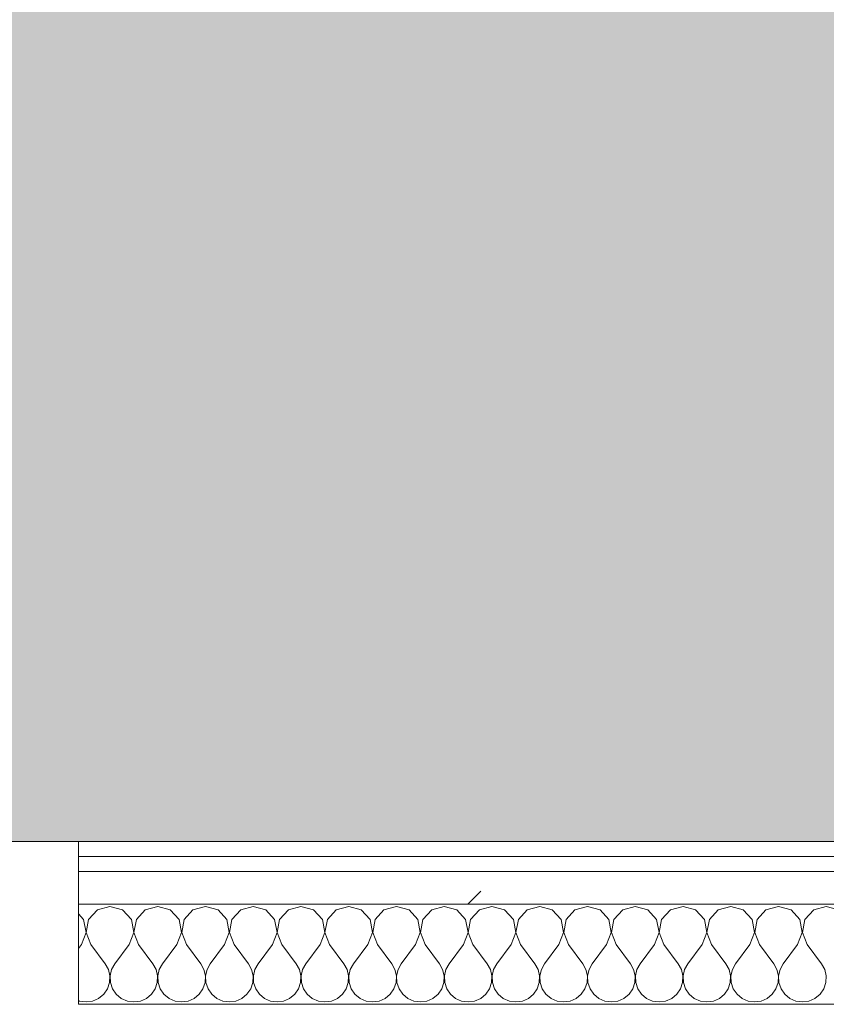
# Model space of a CAD drawing. Header units: millimetres. Extents: x -40968 to 13979, y -19284 to 4746.
# Tile 78 of 106: x -16960 to -16638, y -1194 to -801. Entities that reach past the tile are written whole.
import ezdxf

# ---------------------------------------------------------------- set-up
doc = ezdxf.new("R2010")
doc.units = ezdxf.units.MM
doc.header["$MEASUREMENT"] = 0
doc.linetypes.add('Wipeout_Contour', pattern=[1000, 0, -1000])
doc.layers.add('07_CR_Cel Ras pladur', color=7, linetype='Continuous')
doc.layers.add('Nuevo_08_E_Envans secs', color=7, linetype='Continuous')
for name, color, linetype, lineweight, true_color in [('07_CR_Cel Ras pladur_Pluma_Nº__102', 7, 'Continuous', 5, 0xcccccc), ('Nuevo_08_E_Envans secs_Pluma_Nº__102', 7, 'Continuous', 5, 0xcccccc), ('Nuevo_08_E_Envans secs_Pluma_Nº__171', 171, 'Continuous', 13, 0xaaaaff), ('Nuevo_08_E_Envans secs_Pluma_Nº__177', 7, 'Continuous', 15, 0xf7e046)]:
    doc.layers.add(name, color=color, linetype=linetype, lineweight=lineweight, true_color=true_color)
doc.layers.add('Nuevo_08_E_Envans secs_Pluma_Nº__1', color=7, linetype='Continuous', lineweight=5)
pattern_1 = [(45, (0, 0), (-183.8478, 183.8478), [195, -65]), (45, (7e-14, 183.85), (-183.8478, 183.8478), [195, -65])]

# ---------------------------------------------------------------- blocks, each defined once
blk = doc.blocks.new('Forjado_10_2', base_point=(-22963.42, -1128.98))
at = {"layer": '07_CR_Cel Ras pladur_Pluma_Nº__102', "linetype": 'Continuous', "lineweight": 0, "true_color": 0x333333}
h = blk.add_hatch(color=250, dxfattribs=at)
h.paths.add_polyline_path([(-22963.42, -1128.98), (-12886.81, -1128.98), (-12886.81, -996.81), (-12428.84, -996.81), (-12428.84, 1963.55), (-22963.42, 1963.55)])
h.paths.add_polyline_path([(-22498.42, 1617.29), (-12898.42, 1617.29), (-12898.42, -782.71), (-22498.42, -782.71)], flags=0)
at = {"layer": '07_CR_Cel Ras pladur_Pluma_Nº__102', "color": 254, "linetype": 'Continuous', "lineweight": 5, "true_color": 0xcccccc, "flags": 128}
blk.add_lwpolyline([(-22963.42, -1128.98), (-12886.81, -1128.98), (-12886.81, -996.81), (-12428.84, -996.81), (-12428.84, 1963.55), (-22963.42, 1963.55)], close=True, dxfattribs=at)
blk = doc.blocks.new('*X505')
at = {"layer": 'Nuevo_08_E_Envans secs_Pluma_Nº__102', "color": 254, "linetype": 'Continuous', "lineweight": 5, "true_color": 0xcccccc}
for p, q in [((-16934.34, -1160.19), (-16936.43, -1157.9)), ((-16928.82, -1156.35), (-16932.33, -1160.19)), ((-16923.81, -1154.93), (-16928.82, -1156.35)), ((-16918.8, -1156.35), (-16923.81, -1154.93)), ((-16915.29, -1160.19), (-16918.8, -1156.35)), ((-16909.77, -1156.35), (-16913.28, -1160.19)), ((-16904.76, -1154.93), (-16909.77, -1156.35)), ((-16899.75, -1156.35), (-16904.76, -1154.93)), ((-16896.24, -1160.19), (-16899.75, -1156.35)), ((-16890.72, -1156.35), (-16894.23, -1160.19)), ((-16885.71, -1154.93), (-16890.72, -1156.35)), ((-16880.71, -1156.35), (-16885.71, -1154.93)), ((-16877.2, -1160.19), (-16880.71, -1156.35)), ((-16871.67, -1156.35), (-16875.19, -1160.19)), ((-16866.67, -1154.93), (-16871.67, -1156.35)), ((-16861.66, -1156.35), (-16866.67, -1154.93)), ((-16858.15, -1160.19), (-16861.66, -1156.35)), ((-16852.63, -1156.35), (-16856.14, -1160.19)), ((-16847.62, -1154.93), (-16852.63, -1156.35)), ((-16842.61, -1156.35), (-16847.62, -1154.93)), ((-16839.1, -1160.19), (-16842.61, -1156.35)), ((-16833.58, -1156.35), (-16837.09, -1160.19)), ((-16828.57, -1154.93), (-16833.58, -1156.35)), ((-16823.56, -1156.35), (-16828.57, -1154.93)), ((-16820.05, -1160.19), (-16823.56, -1156.35)), ((-16814.53, -1156.35), (-16818.04, -1160.19)), ((-16809.52, -1154.93), (-16814.53, -1156.35)), ((-16804.52, -1156.35), (-16809.52, -1154.93)), ((-16801.01, -1160.19), (-16804.52, -1156.35)), ((-16795.48, -1156.35), (-16798.99, -1160.19)), ((-16790.48, -1154.93), (-16795.48, -1156.35)), ((-16785.47, -1156.35), (-16790.48, -1154.93)), ((-16781.96, -1160.19), (-16785.47, -1156.35)), ((-16776.44, -1156.35), (-16779.95, -1160.19)), ((-16771.43, -1154.93), (-16776.44, -1156.35)), ((-16766.42, -1156.35), (-16771.43, -1154.93)), ((-16762.91, -1160.19), (-16766.42, -1156.35)), ((-16757.39, -1156.35), (-16760.9, -1160.19)), ((-16752.38, -1154.93), (-16757.39, -1156.35)), ((-16747.37, -1156.35), (-16752.38, -1154.93)), ((-16743.86, -1160.19), (-16747.37, -1156.35)), ((-16738.34, -1156.35), (-16741.85, -1160.19)), ((-16733.33, -1154.93), (-16738.34, -1156.35)), ((-16728.33, -1156.35), (-16733.33, -1154.93)), ((-16724.81, -1160.19), (-16728.33, -1156.35)), ((-16719.29, -1156.35), (-16722.8, -1160.19)), ((-16714.29, -1154.93), (-16719.29, -1156.35)), ((-16709.28, -1156.35), (-16714.29, -1154.93)), ((-16705.77, -1160.19), (-16709.28, -1156.35)), ((-16700.25, -1156.35), (-16703.76, -1160.19)), ((-16695.24, -1154.93), (-16700.25, -1156.35)), ((-16690.23, -1156.35), (-16695.24, -1154.93)), ((-16686.72, -1160.19), (-16690.23, -1156.35)), ((-16681.2, -1156.35), (-16684.71, -1160.19)), ((-16676.19, -1154.93), (-16681.2, -1156.35)), ((-16671.18, -1156.35), (-16676.19, -1154.93)), ((-16667.67, -1160.19), (-16671.18, -1156.35)), ((-16662.15, -1156.35), (-16665.66, -1160.19)), ((-16657.14, -1154.93), (-16662.15, -1156.35)), ((-16652.14, -1156.35), (-16657.14, -1154.93)), ((-16648.62, -1160.19), (-16652.14, -1156.35)), ((-16643.1, -1156.35), (-16646.61, -1160.19)), ((-16638.1, -1154.93), (-16643.1, -1156.35)), ((-16633.09, -1156.35), (-16638.1, -1154.93)), ((-16933.37, -1165.31), (-16934.34, -1160.19)), ((-16932.33, -1160.19), (-16933.29, -1165.31)), ((-16914.32, -1165.31), (-16915.29, -1160.19)), ((-16913.28, -1160.19), (-16914.25, -1165.31)), ((-16895.28, -1165.31), (-16896.24, -1160.19)), ((-16894.23, -1160.19), (-16895.2, -1165.31)), ((-16876.23, -1165.31), (-16877.2, -1160.19)), ((-16875.19, -1160.19), (-16876.15, -1165.31)), ((-16857.18, -1165.31), (-16858.15, -1160.19)), ((-16856.14, -1160.19), (-16857.1, -1165.31)), ((-16838.13, -1165.31), (-16839.1, -1160.19)), ((-16837.09, -1160.19), (-16838.06, -1165.31)), ((-16819.09, -1165.31), (-16820.05, -1160.19)), ((-16818.04, -1160.19), (-16819.01, -1165.31)), ((-16800.04, -1165.31), (-16801.01, -1160.19)), ((-16798.99, -1160.19), (-16799.96, -1165.31)), ((-16780.99, -1165.31), (-16781.96, -1160.19)), ((-16779.95, -1160.19), (-16780.91, -1165.31)), ((-16761.94, -1165.31), (-16762.91, -1160.19)), ((-16760.9, -1160.19), (-16761.87, -1165.31)), ((-16742.9, -1165.31), (-16743.86, -1160.19)), ((-16741.85, -1160.19), (-16742.82, -1165.31)), ((-16723.85, -1165.31), (-16724.81, -1160.19)), ((-16722.8, -1160.19), (-16723.77, -1165.31)), ((-16704.8, -1165.31), (-16705.77, -1160.19)), ((-16703.76, -1160.19), (-16704.72, -1165.31)), ((-16685.75, -1165.31), (-16686.72, -1160.19)), ((-16684.71, -1160.19), (-16685.68, -1165.31)), ((-16666.71, -1165.31), (-16667.67, -1160.19)), ((-16665.66, -1160.19), (-16666.63, -1165.31)), ((-16647.66, -1165.31), (-16648.62, -1160.19)), ((-16646.61, -1160.19), (-16647.58, -1165.31)), ((-16935.24, -1170.17), (-16933.37, -1165.31)), ((-16933.29, -1165.31), (-16931.43, -1170.17)), ((-16916.19, -1170.17), (-16914.32, -1165.31)), ((-16914.25, -1165.31), (-16912.38, -1170.17)), ((-16897.14, -1170.17), (-16895.28, -1165.31)), ((-16895.2, -1165.31), (-16893.33, -1170.17)), ((-16878.1, -1170.17), (-16876.23, -1165.31)), ((-16876.15, -1165.31), (-16874.29, -1170.17)), ((-16859.05, -1170.17), (-16857.18, -1165.31)), ((-16857.1, -1165.31), (-16855.24, -1170.17)), ((-16840, -1170.17), (-16838.13, -1165.31)), ((-16838.06, -1165.31), (-16836.19, -1170.17)), ((-16820.95, -1170.17), (-16819.09, -1165.31)), ((-16819.01, -1165.31), (-16817.14, -1170.17)), ((-16801.9, -1170.17), (-16800.04, -1165.31)), ((-16799.96, -1165.31), (-16798.1, -1170.17)), ((-16782.86, -1170.17), (-16780.99, -1165.31)), ((-16780.91, -1165.31), (-16779.05, -1170.17)), ((-16763.81, -1170.17), (-16761.94, -1165.31)), ((-16761.87, -1165.31), (-16760, -1170.17)), ((-16744.76, -1170.17), (-16742.9, -1165.31)), ((-16742.82, -1165.31), (-16740.95, -1170.17)), ((-16725.71, -1170.17), (-16723.85, -1165.31)), ((-16723.77, -1165.31), (-16721.9, -1170.17)), ((-16706.67, -1170.17), (-16704.8, -1165.31)), ((-16704.72, -1165.31), (-16702.86, -1170.17)), ((-16687.62, -1170.17), (-16685.75, -1165.31)), ((-16685.68, -1165.31), (-16683.81, -1170.17)), ((-16668.57, -1170.17), (-16666.71, -1165.31)), ((-16666.63, -1165.31), (-16664.76, -1170.17)), ((-16649.52, -1170.17), (-16647.66, -1165.31)), ((-16647.58, -1165.31), (-16645.71, -1170.17)), ((-16935.24, -1170.17), (-16936.43, -1171.76)), ((-16931.43, -1170.17), (-16925.71, -1177.79)), ((-16916.19, -1170.17), (-16921.9, -1177.79)), ((-16912.38, -1170.17), (-16906.67, -1177.79)), ((-16897.14, -1170.17), (-16902.86, -1177.79)), ((-16893.33, -1170.17), (-16887.62, -1177.79)), ((-16878.1, -1170.17), (-16883.81, -1177.79)), ((-16874.29, -1170.17), (-16868.57, -1177.79)), ((-16859.05, -1170.17), (-16864.76, -1177.79)), ((-16855.24, -1170.17), (-16849.52, -1177.79)), ((-16840, -1170.17), (-16845.71, -1177.79)), ((-16836.19, -1170.17), (-16830.48, -1177.79)), ((-16820.95, -1170.17), (-16826.67, -1177.79)), ((-16817.14, -1170.17), (-16811.43, -1177.79)), ((-16801.9, -1170.17), (-16807.62, -1177.79)), ((-16798.1, -1170.17), (-16792.38, -1177.79)), ((-16782.86, -1170.17), (-16788.57, -1177.79)), ((-16779.05, -1170.17), (-16773.33, -1177.79)), ((-16763.81, -1170.17), (-16769.52, -1177.79)), ((-16760, -1170.17), (-16754.29, -1177.79)), ((-16744.76, -1170.17), (-16750.48, -1177.79)), ((-16740.95, -1170.17), (-16735.24, -1177.79)), ((-16725.71, -1170.17), (-16731.43, -1177.79)), ((-16721.9, -1170.17), (-16716.19, -1177.79)), ((-16706.67, -1170.17), (-16712.38, -1177.79)), ((-16702.86, -1170.17), (-16697.14, -1177.79)), ((-16687.62, -1170.17), (-16693.33, -1177.79)), ((-16683.81, -1170.17), (-16678.1, -1177.79)), ((-16668.57, -1170.17), (-16674.29, -1177.79)), ((-16664.76, -1170.17), (-16659.05, -1177.79)), ((-16649.52, -1170.17), (-16655.24, -1177.79)), ((-16645.71, -1170.17), (-16640, -1177.79)), ((-16924.44, -1180.08), (-16925.71, -1177.79)), ((-16921.9, -1177.79), (-16923.18, -1180.08)), ((-16905.4, -1180.08), (-16906.67, -1177.79)), ((-16902.86, -1177.79), (-16904.13, -1180.08)), ((-16886.35, -1180.08), (-16887.62, -1177.79)), ((-16883.81, -1177.79), (-16885.08, -1180.08)), ((-16867.3, -1180.08), (-16868.57, -1177.79)), ((-16864.76, -1177.79), (-16866.03, -1180.08)), ((-16848.25, -1180.08), (-16849.52, -1177.79)), ((-16845.71, -1177.79), (-16846.99, -1180.08)), ((-16829.2, -1180.08), (-16830.48, -1177.79)), ((-16826.67, -1177.79), (-16827.94, -1180.08)), ((-16810.16, -1180.08), (-16811.43, -1177.79)), ((-16807.62, -1177.79), (-16808.89, -1180.08)), ((-16791.11, -1180.08), (-16792.38, -1177.79)), ((-16788.57, -1177.79), (-16789.84, -1180.08)), ((-16772.06, -1180.08), (-16773.33, -1177.79)), ((-16769.52, -1177.79), (-16770.8, -1180.08)), ((-16753.01, -1180.08), (-16754.29, -1177.79)), ((-16750.48, -1177.79), (-16751.75, -1180.08)), ((-16733.97, -1180.08), (-16735.24, -1177.79)), ((-16731.43, -1177.79), (-16732.7, -1180.08)), ((-16714.92, -1180.08), (-16716.19, -1177.79)), ((-16712.38, -1177.79), (-16713.65, -1180.08)), ((-16695.87, -1180.08), (-16697.14, -1177.79)), ((-16693.33, -1177.79), (-16694.6, -1180.08)), ((-16676.82, -1180.08), (-16678.1, -1177.79)), ((-16674.29, -1177.79), (-16675.56, -1180.08)), ((-16657.78, -1180.08), (-16659.05, -1177.79)), ((-16655.24, -1177.79), (-16656.51, -1180.08)), ((-16638.73, -1180.08), (-16640, -1177.79)), ((-16923.85, -1182.64), (-16924.44, -1180.08)), ((-16923.18, -1180.08), (-16923.77, -1182.64)), ((-16904.8, -1182.64), (-16905.4, -1180.08)), ((-16904.13, -1180.08), (-16904.72, -1182.64)), ((-16885.75, -1182.64), (-16886.35, -1180.08)), ((-16885.08, -1180.08), (-16885.68, -1182.64)), ((-16866.71, -1182.64), (-16867.3, -1180.08)), ((-16866.03, -1180.08), (-16866.63, -1182.64)), ((-16847.66, -1182.64), (-16848.25, -1180.08)), ((-16846.99, -1180.08), (-16847.58, -1182.64)), ((-16828.61, -1182.64), (-16829.2, -1180.08)), ((-16827.94, -1180.08), (-16828.53, -1182.64)), ((-16809.56, -1182.64), (-16810.16, -1180.08)), ((-16808.89, -1180.08), (-16809.49, -1182.64)), ((-16790.51, -1182.64), (-16791.11, -1180.08)), ((-16789.84, -1180.08), (-16790.44, -1182.64)), ((-16771.47, -1182.64), (-16772.06, -1180.08)), ((-16770.8, -1180.08), (-16771.39, -1182.64)), ((-16752.42, -1182.64), (-16753.01, -1180.08)), ((-16751.75, -1180.08), (-16752.34, -1182.64)), ((-16733.37, -1182.64), (-16733.97, -1180.08)), ((-16732.7, -1180.08), (-16733.29, -1182.64)), ((-16714.32, -1182.64), (-16714.92, -1180.08)), ((-16713.65, -1180.08), (-16714.25, -1182.64)), ((-16695.28, -1182.64), (-16695.87, -1180.08)), ((-16694.6, -1180.08), (-16695.2, -1182.64)), ((-16676.23, -1182.64), (-16676.82, -1180.08)), ((-16675.56, -1180.08), (-16676.15, -1182.64)), ((-16657.18, -1182.64), (-16657.78, -1180.08)), ((-16656.51, -1180.08), (-16657.1, -1182.64)), ((-16638.13, -1182.64), (-16638.73, -1180.08)), ((-16924.81, -1187.76), (-16923.98, -1185.27)), ((-16923.98, -1185.27), (-16923.85, -1182.64)), ((-16923.77, -1182.64), (-16923.64, -1185.27)), ((-16923.64, -1185.27), (-16922.8, -1187.76)), ((-16905.77, -1187.76), (-16904.93, -1185.27)), ((-16904.93, -1185.27), (-16904.8, -1182.64)), ((-16904.72, -1182.64), (-16904.6, -1185.27)), ((-16904.6, -1185.27), (-16903.76, -1187.76)), ((-16886.72, -1187.76), (-16885.88, -1185.27)), ((-16885.88, -1185.27), (-16885.75, -1182.64)), ((-16885.68, -1182.64), (-16885.55, -1185.27)), ((-16885.55, -1185.27), (-16884.71, -1187.76)), ((-16867.67, -1187.76), (-16866.83, -1185.27)), ((-16866.83, -1185.27), (-16866.71, -1182.64)), ((-16866.63, -1182.64), (-16866.5, -1185.27)), ((-16866.5, -1185.27), (-16865.66, -1187.76)), ((-16848.62, -1187.76), (-16847.78, -1185.27)), ((-16847.78, -1185.27), (-16847.66, -1182.64)), ((-16847.58, -1182.64), (-16847.45, -1185.27)), ((-16847.45, -1185.27), (-16846.61, -1187.76)), ((-16829.58, -1187.76), (-16828.74, -1185.27)), ((-16828.74, -1185.27), (-16828.61, -1182.64)), ((-16828.53, -1182.64), (-16828.41, -1185.27)), ((-16828.41, -1185.27), (-16827.57, -1187.76)), ((-16810.53, -1187.76), (-16809.69, -1185.27)), ((-16809.69, -1185.27), (-16809.56, -1182.64)), ((-16809.49, -1182.64), (-16809.36, -1185.27)), ((-16809.36, -1185.27), (-16808.52, -1187.76)), ((-16791.48, -1187.76), (-16790.64, -1185.27)), ((-16790.64, -1185.27), (-16790.51, -1182.64)), ((-16790.44, -1182.64), (-16790.31, -1185.27)), ((-16790.31, -1185.27), (-16789.47, -1187.76)), ((-16772.43, -1187.76), (-16771.59, -1185.27)), ((-16771.59, -1185.27), (-16771.47, -1182.64)), ((-16771.39, -1182.64), (-16771.26, -1185.27)), ((-16771.26, -1185.27), (-16770.42, -1187.76)), ((-16753.39, -1187.76), (-16752.55, -1185.27)), ((-16752.55, -1185.27), (-16752.42, -1182.64)), ((-16752.34, -1182.64), (-16752.22, -1185.27)), ((-16752.22, -1185.27), (-16751.38, -1187.76)), ((-16734.34, -1187.76), (-16733.5, -1185.27)), ((-16733.5, -1185.27), (-16733.37, -1182.64)), ((-16733.29, -1182.64), (-16733.17, -1185.27)), ((-16733.17, -1185.27), (-16732.33, -1187.76)), ((-16715.29, -1187.76), (-16714.45, -1185.27)), ((-16714.45, -1185.27), (-16714.32, -1182.64)), ((-16714.25, -1182.64), (-16714.12, -1185.27)), ((-16714.12, -1185.27), (-16713.28, -1187.76)), ((-16696.24, -1187.76), (-16695.4, -1185.27)), ((-16695.4, -1185.27), (-16695.28, -1182.64)), ((-16695.2, -1182.64), (-16695.07, -1185.27)), ((-16695.07, -1185.27), (-16694.23, -1187.76)), ((-16677.2, -1187.76), (-16676.36, -1185.27)), ((-16676.36, -1185.27), (-16676.23, -1182.64)), ((-16676.15, -1182.64), (-16676.02, -1185.27)), ((-16676.02, -1185.27), (-16675.19, -1187.76)), ((-16658.15, -1187.76), (-16657.31, -1185.27)), ((-16657.31, -1185.27), (-16657.18, -1182.64)), ((-16657.1, -1182.64), (-16656.98, -1185.27)), ((-16656.98, -1185.27), (-16656.14, -1187.76)), ((-16639.1, -1187.76), (-16638.26, -1185.27)), ((-16638.26, -1185.27), (-16638.13, -1182.64)), ((-16928.33, -1191.6), (-16926.3, -1189.92)), ((-16926.3, -1189.92), (-16924.81, -1187.76)), ((-16922.8, -1187.76), (-16921.32, -1189.92)), ((-16921.32, -1189.92), (-16919.29, -1191.6)), ((-16909.28, -1191.6), (-16907.26, -1189.92)), ((-16907.26, -1189.92), (-16905.77, -1187.76)), ((-16903.76, -1187.76), (-16902.27, -1189.92)), ((-16902.27, -1189.92), (-16900.25, -1191.6)), ((-16890.23, -1191.6), (-16888.21, -1189.92)), ((-16888.21, -1189.92), (-16886.72, -1187.76)), ((-16884.71, -1187.76), (-16883.22, -1189.92)), ((-16883.22, -1189.92), (-16881.2, -1191.6)), ((-16871.18, -1191.6), (-16869.16, -1189.92)), ((-16869.16, -1189.92), (-16867.67, -1187.76)), ((-16865.66, -1187.76), (-16864.17, -1189.92)), ((-16864.17, -1189.92), (-16862.15, -1191.6)), ((-16852.14, -1191.6), (-16850.11, -1189.92)), ((-16850.11, -1189.92), (-16848.62, -1187.76)), ((-16846.61, -1187.76), (-16845.13, -1189.92)), ((-16845.13, -1189.92), (-16843.1, -1191.6)), ((-16833.09, -1191.6), (-16831.06, -1189.92)), ((-16831.06, -1189.92), (-16829.58, -1187.76)), ((-16827.57, -1187.76), (-16826.08, -1189.92)), ((-16826.08, -1189.92), (-16824.05, -1191.6)), ((-16814.04, -1191.6), (-16812.02, -1189.92)), ((-16812.02, -1189.92), (-16810.53, -1187.76)), ((-16808.52, -1187.76), (-16807.03, -1189.92)), ((-16807.03, -1189.92), (-16805.01, -1191.6)), ((-16794.99, -1191.6), (-16792.97, -1189.92)), ((-16792.97, -1189.92), (-16791.48, -1187.76)), ((-16789.47, -1187.76), (-16787.98, -1189.92)), ((-16787.98, -1189.92), (-16785.96, -1191.6)), ((-16775.95, -1191.6), (-16773.92, -1189.92)), ((-16773.92, -1189.92), (-16772.43, -1187.76)), ((-16770.42, -1187.76), (-16768.94, -1189.92)), ((-16768.94, -1189.92), (-16766.91, -1191.6)), ((-16756.9, -1191.6), (-16754.87, -1189.92)), ((-16754.87, -1189.92), (-16753.39, -1187.76)), ((-16751.38, -1187.76), (-16749.89, -1189.92)), ((-16749.89, -1189.92), (-16747.86, -1191.6)), ((-16737.85, -1191.6), (-16735.83, -1189.92)), ((-16735.83, -1189.92), (-16734.34, -1187.76)), ((-16732.33, -1187.76), (-16730.84, -1189.92)), ((-16730.84, -1189.92), (-16728.82, -1191.6)), ((-16718.8, -1191.6), (-16716.78, -1189.92)), ((-16716.78, -1189.92), (-16715.29, -1187.76)), ((-16713.28, -1187.76), (-16711.79, -1189.92)), ((-16711.79, -1189.92), (-16709.77, -1191.6)), ((-16699.75, -1191.6), (-16697.73, -1189.92)), ((-16697.73, -1189.92), (-16696.24, -1187.76)), ((-16694.23, -1187.76), (-16692.74, -1189.92)), ((-16692.74, -1189.92), (-16690.72, -1191.6)), ((-16680.71, -1191.6), (-16678.68, -1189.92)), ((-16678.68, -1189.92), (-16677.2, -1187.76)), ((-16675.19, -1187.76), (-16673.7, -1189.92)), ((-16673.7, -1189.92), (-16671.67, -1191.6)), ((-16661.66, -1191.6), (-16659.64, -1189.92)), ((-16659.64, -1189.92), (-16658.15, -1187.76)), ((-16656.14, -1187.76), (-16654.65, -1189.92)), ((-16654.65, -1189.92), (-16652.63, -1191.6)), ((-16642.61, -1191.6), (-16640.59, -1189.92)), ((-16640.59, -1189.92), (-16639.1, -1187.76)), ((-16936.43, -1192.44), (-16935.94, -1192.66)), ((-16935.94, -1192.66), (-16933.33, -1193.02)), ((-16933.33, -1193.02), (-16930.73, -1192.66)), ((-16930.73, -1192.66), (-16928.33, -1191.6)), ((-16919.29, -1191.6), (-16916.89, -1192.66)), ((-16916.89, -1192.66), (-16914.29, -1193.02)), ((-16914.29, -1193.02), (-16911.68, -1192.66)), ((-16911.68, -1192.66), (-16909.28, -1191.6)), ((-16900.25, -1191.6), (-16897.84, -1192.66)), ((-16897.84, -1192.66), (-16895.24, -1193.02)), ((-16895.24, -1193.02), (-16892.64, -1192.66)), ((-16892.64, -1192.66), (-16890.23, -1191.6)), ((-16881.2, -1191.6), (-16878.79, -1192.66)), ((-16878.79, -1192.66), (-16876.19, -1193.02)), ((-16876.19, -1193.02), (-16873.59, -1192.66)), ((-16873.59, -1192.66), (-16871.18, -1191.6)), ((-16862.15, -1191.6), (-16859.75, -1192.66)), ((-16859.75, -1192.66), (-16857.14, -1193.02)), ((-16857.14, -1193.02), (-16854.54, -1192.66)), ((-16854.54, -1192.66), (-16852.14, -1191.6)), ((-16843.1, -1191.6), (-16840.7, -1192.66)), ((-16840.7, -1192.66), (-16838.1, -1193.02)), ((-16838.1, -1193.02), (-16835.49, -1192.66)), ((-16835.49, -1192.66), (-16833.09, -1191.6)), ((-16824.05, -1191.6), (-16821.65, -1192.66)), ((-16821.65, -1192.66), (-16819.05, -1193.02)), ((-16819.05, -1193.02), (-16816.45, -1192.66)), ((-16816.45, -1192.66), (-16814.04, -1191.6)), ((-16805.01, -1191.6), (-16802.6, -1192.66)), ((-16802.6, -1192.66), (-16800, -1193.02)), ((-16800, -1193.02), (-16797.4, -1192.66)), ((-16797.4, -1192.66), (-16794.99, -1191.6)), ((-16785.96, -1191.6), (-16783.55, -1192.66)), ((-16783.55, -1192.66), (-16780.95, -1193.02)), ((-16780.95, -1193.02), (-16778.35, -1192.66)), ((-16778.35, -1192.66), (-16775.95, -1191.6)), ((-16766.91, -1191.6), (-16764.51, -1192.66)), ((-16764.51, -1192.66), (-16761.9, -1193.02)), ((-16761.9, -1193.02), (-16759.3, -1192.66)), ((-16759.3, -1192.66), (-16756.9, -1191.6)), ((-16747.86, -1191.6), (-16745.46, -1192.66)), ((-16745.46, -1192.66), (-16742.86, -1193.02)), ((-16742.86, -1193.02), (-16740.25, -1192.66)), ((-16740.25, -1192.66), (-16737.85, -1191.6)), ((-16728.82, -1191.6), (-16726.41, -1192.66)), ((-16726.41, -1192.66), (-16723.81, -1193.02)), ((-16723.81, -1193.02), (-16721.21, -1192.66)), ((-16721.21, -1192.66), (-16718.8, -1191.6)), ((-16709.77, -1191.6), (-16707.36, -1192.66)), ((-16707.36, -1192.66), (-16704.76, -1193.02)), ((-16704.76, -1193.02), (-16702.16, -1192.66)), ((-16702.16, -1192.66), (-16699.75, -1191.6)), ((-16690.72, -1191.6), (-16688.32, -1192.66)), ((-16688.32, -1192.66), (-16685.71, -1193.02)), ((-16685.71, -1193.02), (-16683.11, -1192.66)), ((-16683.11, -1192.66), (-16680.71, -1191.6)), ((-16671.67, -1191.6), (-16669.27, -1192.66)), ((-16669.27, -1192.66), (-16666.67, -1193.02)), ((-16666.67, -1193.02), (-16664.06, -1192.66)), ((-16664.06, -1192.66), (-16661.66, -1191.6)), ((-16652.63, -1191.6), (-16650.22, -1192.66)), ((-16650.22, -1192.66), (-16647.62, -1193.02)), ((-16647.62, -1193.02), (-16645.02, -1192.66)), ((-16645.02, -1192.66), (-16642.61, -1191.6))]:
    blk.add_line(p, q, dxfattribs=at)
blk = doc.blocks.new('Muro_92_2', base_point=(-14135.93, -1193.98))
at = {"layer": 'Nuevo_08_E_Envans secs_Pluma_Nº__1', "color": 7, "linetype": 'Continuous', "lineweight": 5, "flags": 128}
blk.add_lwpolyline([(-16936.43, -1193.98), (-14135.93, -1193.98)], dxfattribs=at)
at = {"color": 254, "linetype": 'Wipeout_Contour', "lineweight": 0, "ltscale": 62310.788122}
blk.add_wipeout([(-14135.93, -1128.98), (-16936.43, -1128.98), (-16936.43, -1134.98), (-14135.93, -1134.98)], dxfattribs=at).dxf.layer = 'Nuevo_08_E_Envans secs'
at = {"color": 254, "linetype": 'Wipeout_Contour', "lineweight": 0, "ltscale": 62315.364932}
blk.add_wipeout([(-14135.93, -1140.98), (-16936.43, -1140.98), (-16936.43, -1153.98), (-14135.93, -1153.98)], dxfattribs=at).dxf.layer = 'Nuevo_08_E_Envans secs'
at = {"layer": 'Nuevo_08_E_Envans secs_Pluma_Nº__171', "linetype": 'Continuous', "lineweight": 13, "true_color": 0xaaaaff}
h = blk.add_hatch(dxfattribs=at)
h.set_pattern_fill('Panellat_HPL_0002', color=161, style=0, pattern_type=2)
h.set_pattern_definition(pattern_1)
h.paths.add_polyline_path([(-14135.93, -1128.98), (-16936.43, -1128.98), (-16936.43, -1134.98), (-14135.93, -1134.98)])
at = {"layer": 'Nuevo_08_E_Envans secs_Pluma_Nº__177', "linetype": 'Continuous', "lineweight": 15, "true_color": 0xf7e046}
h = blk.add_hatch(dxfattribs=at)
h.set_pattern_fill('Panellat_HPL_0002', color=53, style=0, pattern_type=2)
h.set_pattern_definition(pattern_1)
h.paths.add_polyline_path([(-14135.93, -1140.98), (-16936.43, -1140.98), (-16936.43, -1153.98), (-14135.93, -1153.98)])
at = {"layer": 'Nuevo_08_E_Envans secs_Pluma_Nº__1', "color": 7, "linetype": 'Continuous', "lineweight": 5}
for p, q in [((-14135.93, -1134.98), (-16936.43, -1134.98)), ((-14135.93, -1140.98), (-16936.43, -1140.98)), ((-14135.93, -1153.98), (-16936.43, -1153.98))]:
    blk.add_line(p, q, dxfattribs=at)
at = {"layer": 'Nuevo_08_E_Envans secs_Pluma_Nº__1', "color": 7, "linetype": 'Continuous', "lineweight": 5, "flags": 128}
blk.add_lwpolyline([(-14135.93, -1128.98), (-16936.43, -1128.98)], dxfattribs=at)
at = {"layer": 'Nuevo_08_E_Envans secs', "color": 7, "lineweight": 20}
blk.add_blockref('*X505', (0, 0), dxfattribs=at)
blk = doc.blocks.new('*X759')
at = {"layer": 'Nuevo_08_E_Envans secs_Pluma_Nº__102', "color": 254, "linetype": 'Continuous', "lineweight": 5, "true_color": 0xcccccc}
for p, q in [((-16934.34, -1160.19), (-16936.43, -1157.9)), ((-16928.82, -1156.35), (-16932.33, -1160.19)), ((-16923.81, -1154.93), (-16928.82, -1156.35)), ((-16918.8, -1156.35), (-16923.81, -1154.93)), ((-16915.29, -1160.19), (-16918.8, -1156.35)), ((-16909.77, -1156.35), (-16913.28, -1160.19)), ((-16904.76, -1154.93), (-16909.77, -1156.35)), ((-16899.75, -1156.35), (-16904.76, -1154.93)), ((-16896.24, -1160.19), (-16899.75, -1156.35)), ((-16890.72, -1156.35), (-16894.23, -1160.19)), ((-16885.71, -1154.93), (-16890.72, -1156.35)), ((-16880.71, -1156.35), (-16885.71, -1154.93)), ((-16877.2, -1160.19), (-16880.71, -1156.35)), ((-16871.67, -1156.35), (-16875.19, -1160.19)), ((-16866.67, -1154.93), (-16871.67, -1156.35)), ((-16861.66, -1156.35), (-16866.67, -1154.93)), ((-16858.15, -1160.19), (-16861.66, -1156.35)), ((-16852.63, -1156.35), (-16856.14, -1160.19)), ((-16847.62, -1154.93), (-16852.63, -1156.35)), ((-16842.61, -1156.35), (-16847.62, -1154.93)), ((-16839.1, -1160.19), (-16842.61, -1156.35)), ((-16833.58, -1156.35), (-16837.09, -1160.19)), ((-16828.57, -1154.93), (-16833.58, -1156.35)), ((-16823.56, -1156.35), (-16828.57, -1154.93)), ((-16820.05, -1160.19), (-16823.56, -1156.35)), ((-16814.53, -1156.35), (-16818.04, -1160.19)), ((-16809.52, -1154.93), (-16814.53, -1156.35)), ((-16804.52, -1156.35), (-16809.52, -1154.93)), ((-16801.01, -1160.19), (-16804.52, -1156.35)), ((-16795.48, -1156.35), (-16798.99, -1160.19)), ((-16790.48, -1154.93), (-16795.48, -1156.35)), ((-16785.47, -1156.35), (-16790.48, -1154.93)), ((-16781.96, -1160.19), (-16785.47, -1156.35)), ((-16776.44, -1156.35), (-16779.95, -1160.19)), ((-16771.43, -1154.93), (-16776.44, -1156.35)), ((-16766.42, -1156.35), (-16771.43, -1154.93)), ((-16762.91, -1160.19), (-16766.42, -1156.35)), ((-16757.39, -1156.35), (-16760.9, -1160.19)), ((-16752.38, -1154.93), (-16757.39, -1156.35)), ((-16747.37, -1156.35), (-16752.38, -1154.93)), ((-16743.86, -1160.19), (-16747.37, -1156.35)), ((-16738.34, -1156.35), (-16741.85, -1160.19)), ((-16733.33, -1154.93), (-16738.34, -1156.35)), ((-16728.33, -1156.35), (-16733.33, -1154.93)), ((-16724.81, -1160.19), (-16728.33, -1156.35)), ((-16719.29, -1156.35), (-16722.8, -1160.19)), ((-16714.29, -1154.93), (-16719.29, -1156.35)), ((-16709.28, -1156.35), (-16714.29, -1154.93)), ((-16705.77, -1160.19), (-16709.28, -1156.35)), ((-16700.25, -1156.35), (-16703.76, -1160.19)), ((-16695.24, -1154.93), (-16700.25, -1156.35)), ((-16690.23, -1156.35), (-16695.24, -1154.93)), ((-16686.72, -1160.19), (-16690.23, -1156.35)), ((-16681.2, -1156.35), (-16684.71, -1160.19)), ((-16676.19, -1154.93), (-16681.2, -1156.35)), ((-16671.18, -1156.35), (-16676.19, -1154.93)), ((-16667.67, -1160.19), (-16671.18, -1156.35)), ((-16662.15, -1156.35), (-16665.66, -1160.19)), ((-16657.14, -1154.93), (-16662.15, -1156.35)), ((-16652.14, -1156.35), (-16657.14, -1154.93)), ((-16648.62, -1160.19), (-16652.14, -1156.35)), ((-16643.1, -1156.35), (-16646.61, -1160.19)), ((-16638.1, -1154.93), (-16643.1, -1156.35)), ((-16633.09, -1156.35), (-16638.1, -1154.93)), ((-16933.37, -1165.31), (-16934.34, -1160.19)), ((-16932.33, -1160.19), (-16933.29, -1165.31)), ((-16914.32, -1165.31), (-16915.29, -1160.19)), ((-16913.28, -1160.19), (-16914.25, -1165.31)), ((-16895.28, -1165.31), (-16896.24, -1160.19)), ((-16894.23, -1160.19), (-16895.2, -1165.31)), ((-16876.23, -1165.31), (-16877.2, -1160.19)), ((-16875.19, -1160.19), (-16876.15, -1165.31)), ((-16857.18, -1165.31), (-16858.15, -1160.19)), ((-16856.14, -1160.19), (-16857.1, -1165.31)), ((-16838.13, -1165.31), (-16839.1, -1160.19)), ((-16837.09, -1160.19), (-16838.06, -1165.31)), ((-16819.09, -1165.31), (-16820.05, -1160.19)), ((-16818.04, -1160.19), (-16819.01, -1165.31)), ((-16800.04, -1165.31), (-16801.01, -1160.19)), ((-16798.99, -1160.19), (-16799.96, -1165.31)), ((-16780.99, -1165.31), (-16781.96, -1160.19)), ((-16779.95, -1160.19), (-16780.91, -1165.31)), ((-16761.94, -1165.31), (-16762.91, -1160.19)), ((-16760.9, -1160.19), (-16761.87, -1165.31)), ((-16742.9, -1165.31), (-16743.86, -1160.19)), ((-16741.85, -1160.19), (-16742.82, -1165.31)), ((-16723.85, -1165.31), (-16724.81, -1160.19)), ((-16722.8, -1160.19), (-16723.77, -1165.31)), ((-16704.8, -1165.31), (-16705.77, -1160.19)), ((-16703.76, -1160.19), (-16704.72, -1165.31)), ((-16685.75, -1165.31), (-16686.72, -1160.19)), ((-16684.71, -1160.19), (-16685.68, -1165.31)), ((-16666.71, -1165.31), (-16667.67, -1160.19)), ((-16665.66, -1160.19), (-16666.63, -1165.31)), ((-16647.66, -1165.31), (-16648.62, -1160.19)), ((-16646.61, -1160.19), (-16647.58, -1165.31)), ((-16935.24, -1170.17), (-16933.37, -1165.31)), ((-16933.29, -1165.31), (-16931.43, -1170.17)), ((-16916.19, -1170.17), (-16914.32, -1165.31)), ((-16914.25, -1165.31), (-16912.38, -1170.17)), ((-16897.14, -1170.17), (-16895.28, -1165.31)), ((-16895.2, -1165.31), (-16893.33, -1170.17)), ((-16878.1, -1170.17), (-16876.23, -1165.31)), ((-16876.15, -1165.31), (-16874.29, -1170.17)), ((-16859.05, -1170.17), (-16857.18, -1165.31)), ((-16857.1, -1165.31), (-16855.24, -1170.17)), ((-16840, -1170.17), (-16838.13, -1165.31)), ((-16838.06, -1165.31), (-16836.19, -1170.17)), ((-16820.95, -1170.17), (-16819.09, -1165.31)), ((-16819.01, -1165.31), (-16817.14, -1170.17)), ((-16801.9, -1170.17), (-16800.04, -1165.31)), ((-16799.96, -1165.31), (-16798.1, -1170.17)), ((-16782.86, -1170.17), (-16780.99, -1165.31)), ((-16780.91, -1165.31), (-16779.05, -1170.17)), ((-16763.81, -1170.17), (-16761.94, -1165.31)), ((-16761.87, -1165.31), (-16760, -1170.17)), ((-16744.76, -1170.17), (-16742.9, -1165.31)), ((-16742.82, -1165.31), (-16740.95, -1170.17)), ((-16725.71, -1170.17), (-16723.85, -1165.31)), ((-16723.77, -1165.31), (-16721.9, -1170.17)), ((-16706.67, -1170.17), (-16704.8, -1165.31)), ((-16704.72, -1165.31), (-16702.86, -1170.17)), ((-16687.62, -1170.17), (-16685.75, -1165.31)), ((-16685.68, -1165.31), (-16683.81, -1170.17)), ((-16668.57, -1170.17), (-16666.71, -1165.31)), ((-16666.63, -1165.31), (-16664.76, -1170.17)), ((-16649.52, -1170.17), (-16647.66, -1165.31)), ((-16647.58, -1165.31), (-16645.71, -1170.17)), ((-16935.24, -1170.17), (-16936.43, -1171.76)), ((-16931.43, -1170.17), (-16925.71, -1177.79)), ((-16916.19, -1170.17), (-16921.9, -1177.79)), ((-16912.38, -1170.17), (-16906.67, -1177.79)), ((-16897.14, -1170.17), (-16902.86, -1177.79)), ((-16893.33, -1170.17), (-16887.62, -1177.79)), ((-16878.1, -1170.17), (-16883.81, -1177.79)), ((-16874.29, -1170.17), (-16868.57, -1177.79)), ((-16859.05, -1170.17), (-16864.76, -1177.79)), ((-16855.24, -1170.17), (-16849.52, -1177.79)), ((-16840, -1170.17), (-16845.71, -1177.79)), ((-16836.19, -1170.17), (-16830.48, -1177.79)), ((-16820.95, -1170.17), (-16826.67, -1177.79)), ((-16817.14, -1170.17), (-16811.43, -1177.79)), ((-16801.9, -1170.17), (-16807.62, -1177.79)), ((-16798.1, -1170.17), (-16792.38, -1177.79)), ((-16782.86, -1170.17), (-16788.57, -1177.79)), ((-16779.05, -1170.17), (-16773.33, -1177.79)), ((-16763.81, -1170.17), (-16769.52, -1177.79)), ((-16760, -1170.17), (-16754.29, -1177.79)), ((-16744.76, -1170.17), (-16750.48, -1177.79)), ((-16740.95, -1170.17), (-16735.24, -1177.79)), ((-16725.71, -1170.17), (-16731.43, -1177.79)), ((-16721.9, -1170.17), (-16716.19, -1177.79)), ((-16706.67, -1170.17), (-16712.38, -1177.79)), ((-16702.86, -1170.17), (-16697.14, -1177.79)), ((-16687.62, -1170.17), (-16693.33, -1177.79)), ((-16683.81, -1170.17), (-16678.1, -1177.79)), ((-16668.57, -1170.17), (-16674.29, -1177.79)), ((-16664.76, -1170.17), (-16659.05, -1177.79)), ((-16649.52, -1170.17), (-16655.24, -1177.79)), ((-16645.71, -1170.17), (-16640, -1177.79)), ((-16924.44, -1180.08), (-16925.71, -1177.79)), ((-16921.9, -1177.79), (-16923.18, -1180.08)), ((-16905.4, -1180.08), (-16906.67, -1177.79)), ((-16902.86, -1177.79), (-16904.13, -1180.08)), ((-16886.35, -1180.08), (-16887.62, -1177.79)), ((-16883.81, -1177.79), (-16885.08, -1180.08)), ((-16867.3, -1180.08), (-16868.57, -1177.79)), ((-16864.76, -1177.79), (-16866.03, -1180.08)), ((-16848.25, -1180.08), (-16849.52, -1177.79)), ((-16845.71, -1177.79), (-16846.99, -1180.08)), ((-16829.2, -1180.08), (-16830.48, -1177.79)), ((-16826.67, -1177.79), (-16827.94, -1180.08)), ((-16810.16, -1180.08), (-16811.43, -1177.79)), ((-16807.62, -1177.79), (-16808.89, -1180.08)), ((-16791.11, -1180.08), (-16792.38, -1177.79)), ((-16788.57, -1177.79), (-16789.84, -1180.08)), ((-16772.06, -1180.08), (-16773.33, -1177.79)), ((-16769.52, -1177.79), (-16770.8, -1180.08)), ((-16753.01, -1180.08), (-16754.29, -1177.79)), ((-16750.48, -1177.79), (-16751.75, -1180.08)), ((-16733.97, -1180.08), (-16735.24, -1177.79)), ((-16731.43, -1177.79), (-16732.7, -1180.08)), ((-16714.92, -1180.08), (-16716.19, -1177.79)), ((-16712.38, -1177.79), (-16713.65, -1180.08)), ((-16695.87, -1180.08), (-16697.14, -1177.79)), ((-16693.33, -1177.79), (-16694.6, -1180.08)), ((-16676.82, -1180.08), (-16678.1, -1177.79)), ((-16674.29, -1177.79), (-16675.56, -1180.08)), ((-16657.78, -1180.08), (-16659.05, -1177.79)), ((-16655.24, -1177.79), (-16656.51, -1180.08)), ((-16638.73, -1180.08), (-16640, -1177.79)), ((-16923.85, -1182.64), (-16924.44, -1180.08)), ((-16923.18, -1180.08), (-16923.77, -1182.64)), ((-16904.8, -1182.64), (-16905.4, -1180.08)), ((-16904.13, -1180.08), (-16904.72, -1182.64)), ((-16885.75, -1182.64), (-16886.35, -1180.08)), ((-16885.08, -1180.08), (-16885.68, -1182.64)), ((-16866.71, -1182.64), (-16867.3, -1180.08)), ((-16866.03, -1180.08), (-16866.63, -1182.64)), ((-16847.66, -1182.64), (-16848.25, -1180.08)), ((-16846.99, -1180.08), (-16847.58, -1182.64)), ((-16828.61, -1182.64), (-16829.2, -1180.08)), ((-16827.94, -1180.08), (-16828.53, -1182.64)), ((-16809.56, -1182.64), (-16810.16, -1180.08)), ((-16808.89, -1180.08), (-16809.49, -1182.64)), ((-16790.51, -1182.64), (-16791.11, -1180.08)), ((-16789.84, -1180.08), (-16790.44, -1182.64)), ((-16771.47, -1182.64), (-16772.06, -1180.08)), ((-16770.8, -1180.08), (-16771.39, -1182.64)), ((-16752.42, -1182.64), (-16753.01, -1180.08)), ((-16751.75, -1180.08), (-16752.34, -1182.64)), ((-16733.37, -1182.64), (-16733.97, -1180.08)), ((-16732.7, -1180.08), (-16733.29, -1182.64)), ((-16714.32, -1182.64), (-16714.92, -1180.08)), ((-16713.65, -1180.08), (-16714.25, -1182.64)), ((-16695.28, -1182.64), (-16695.87, -1180.08)), ((-16694.6, -1180.08), (-16695.2, -1182.64)), ((-16676.23, -1182.64), (-16676.82, -1180.08)), ((-16675.56, -1180.08), (-16676.15, -1182.64)), ((-16657.18, -1182.64), (-16657.78, -1180.08)), ((-16656.51, -1180.08), (-16657.1, -1182.64)), ((-16638.13, -1182.64), (-16638.73, -1180.08)), ((-16924.81, -1187.76), (-16923.98, -1185.27)), ((-16923.98, -1185.27), (-16923.85, -1182.64)), ((-16923.77, -1182.64), (-16923.64, -1185.27)), ((-16923.64, -1185.27), (-16922.8, -1187.76)), ((-16905.77, -1187.76), (-16904.93, -1185.27)), ((-16904.93, -1185.27), (-16904.8, -1182.64)), ((-16904.72, -1182.64), (-16904.6, -1185.27)), ((-16904.6, -1185.27), (-16903.76, -1187.76)), ((-16886.72, -1187.76), (-16885.88, -1185.27)), ((-16885.88, -1185.27), (-16885.75, -1182.64)), ((-16885.68, -1182.64), (-16885.55, -1185.27)), ((-16885.55, -1185.27), (-16884.71, -1187.76)), ((-16867.67, -1187.76), (-16866.83, -1185.27)), ((-16866.83, -1185.27), (-16866.71, -1182.64)), ((-16866.63, -1182.64), (-16866.5, -1185.27)), ((-16866.5, -1185.27), (-16865.66, -1187.76)), ((-16848.62, -1187.76), (-16847.78, -1185.27)), ((-16847.78, -1185.27), (-16847.66, -1182.64)), ((-16847.58, -1182.64), (-16847.45, -1185.27)), ((-16847.45, -1185.27), (-16846.61, -1187.76)), ((-16829.58, -1187.76), (-16828.74, -1185.27)), ((-16828.74, -1185.27), (-16828.61, -1182.64)), ((-16828.53, -1182.64), (-16828.41, -1185.27)), ((-16828.41, -1185.27), (-16827.57, -1187.76)), ((-16810.53, -1187.76), (-16809.69, -1185.27)), ((-16809.69, -1185.27), (-16809.56, -1182.64)), ((-16809.49, -1182.64), (-16809.36, -1185.27)), ((-16809.36, -1185.27), (-16808.52, -1187.76)), ((-16791.48, -1187.76), (-16790.64, -1185.27)), ((-16790.64, -1185.27), (-16790.51, -1182.64)), ((-16790.44, -1182.64), (-16790.31, -1185.27)), ((-16790.31, -1185.27), (-16789.47, -1187.76)), ((-16772.43, -1187.76), (-16771.59, -1185.27)), ((-16771.59, -1185.27), (-16771.47, -1182.64)), ((-16771.39, -1182.64), (-16771.26, -1185.27)), ((-16771.26, -1185.27), (-16770.42, -1187.76)), ((-16753.39, -1187.76), (-16752.55, -1185.27)), ((-16752.55, -1185.27), (-16752.42, -1182.64)), ((-16752.34, -1182.64), (-16752.22, -1185.27)), ((-16752.22, -1185.27), (-16751.38, -1187.76)), ((-16734.34, -1187.76), (-16733.5, -1185.27)), ((-16733.5, -1185.27), (-16733.37, -1182.64)), ((-16733.29, -1182.64), (-16733.17, -1185.27)), ((-16733.17, -1185.27), (-16732.33, -1187.76)), ((-16715.29, -1187.76), (-16714.45, -1185.27)), ((-16714.45, -1185.27), (-16714.32, -1182.64)), ((-16714.25, -1182.64), (-16714.12, -1185.27)), ((-16714.12, -1185.27), (-16713.28, -1187.76)), ((-16696.24, -1187.76), (-16695.4, -1185.27)), ((-16695.4, -1185.27), (-16695.28, -1182.64)), ((-16695.2, -1182.64), (-16695.07, -1185.27)), ((-16695.07, -1185.27), (-16694.23, -1187.76)), ((-16677.2, -1187.76), (-16676.36, -1185.27)), ((-16676.36, -1185.27), (-16676.23, -1182.64)), ((-16676.15, -1182.64), (-16676.02, -1185.27)), ((-16676.02, -1185.27), (-16675.19, -1187.76)), ((-16658.15, -1187.76), (-16657.31, -1185.27)), ((-16657.31, -1185.27), (-16657.18, -1182.64)), ((-16657.1, -1182.64), (-16656.98, -1185.27)), ((-16656.98, -1185.27), (-16656.14, -1187.76)), ((-16639.1, -1187.76), (-16638.26, -1185.27)), ((-16638.26, -1185.27), (-16638.13, -1182.64)), ((-16928.33, -1191.6), (-16926.3, -1189.92)), ((-16926.3, -1189.92), (-16924.81, -1187.76)), ((-16922.8, -1187.76), (-16921.32, -1189.92)), ((-16921.32, -1189.92), (-16919.29, -1191.6)), ((-16909.28, -1191.6), (-16907.26, -1189.92)), ((-16907.26, -1189.92), (-16905.77, -1187.76)), ((-16903.76, -1187.76), (-16902.27, -1189.92)), ((-16902.27, -1189.92), (-16900.25, -1191.6)), ((-16890.23, -1191.6), (-16888.21, -1189.92)), ((-16888.21, -1189.92), (-16886.72, -1187.76)), ((-16884.71, -1187.76), (-16883.22, -1189.92)), ((-16883.22, -1189.92), (-16881.2, -1191.6)), ((-16871.18, -1191.6), (-16869.16, -1189.92)), ((-16869.16, -1189.92), (-16867.67, -1187.76)), ((-16865.66, -1187.76), (-16864.17, -1189.92)), ((-16864.17, -1189.92), (-16862.15, -1191.6)), ((-16852.14, -1191.6), (-16850.11, -1189.92)), ((-16850.11, -1189.92), (-16848.62, -1187.76)), ((-16846.61, -1187.76), (-16845.13, -1189.92)), ((-16845.13, -1189.92), (-16843.1, -1191.6)), ((-16833.09, -1191.6), (-16831.06, -1189.92)), ((-16831.06, -1189.92), (-16829.58, -1187.76)), ((-16827.57, -1187.76), (-16826.08, -1189.92)), ((-16826.08, -1189.92), (-16824.05, -1191.6)), ((-16814.04, -1191.6), (-16812.02, -1189.92)), ((-16812.02, -1189.92), (-16810.53, -1187.76)), ((-16808.52, -1187.76), (-16807.03, -1189.92)), ((-16807.03, -1189.92), (-16805.01, -1191.6)), ((-16794.99, -1191.6), (-16792.97, -1189.92)), ((-16792.97, -1189.92), (-16791.48, -1187.76)), ((-16789.47, -1187.76), (-16787.98, -1189.92)), ((-16787.98, -1189.92), (-16785.96, -1191.6)), ((-16775.95, -1191.6), (-16773.92, -1189.92)), ((-16773.92, -1189.92), (-16772.43, -1187.76)), ((-16770.42, -1187.76), (-16768.94, -1189.92)), ((-16768.94, -1189.92), (-16766.91, -1191.6)), ((-16756.9, -1191.6), (-16754.87, -1189.92)), ((-16754.87, -1189.92), (-16753.39, -1187.76)), ((-16751.38, -1187.76), (-16749.89, -1189.92)), ((-16749.89, -1189.92), (-16747.86, -1191.6)), ((-16737.85, -1191.6), (-16735.83, -1189.92)), ((-16735.83, -1189.92), (-16734.34, -1187.76)), ((-16732.33, -1187.76), (-16730.84, -1189.92)), ((-16730.84, -1189.92), (-16728.82, -1191.6)), ((-16718.8, -1191.6), (-16716.78, -1189.92)), ((-16716.78, -1189.92), (-16715.29, -1187.76)), ((-16713.28, -1187.76), (-16711.79, -1189.92)), ((-16711.79, -1189.92), (-16709.77, -1191.6)), ((-16699.75, -1191.6), (-16697.73, -1189.92)), ((-16697.73, -1189.92), (-16696.24, -1187.76)), ((-16694.23, -1187.76), (-16692.74, -1189.92)), ((-16692.74, -1189.92), (-16690.72, -1191.6)), ((-16680.71, -1191.6), (-16678.68, -1189.92)), ((-16678.68, -1189.92), (-16677.2, -1187.76)), ((-16675.19, -1187.76), (-16673.7, -1189.92)), ((-16673.7, -1189.92), (-16671.67, -1191.6)), ((-16661.66, -1191.6), (-16659.64, -1189.92)), ((-16659.64, -1189.92), (-16658.15, -1187.76)), ((-16656.14, -1187.76), (-16654.65, -1189.92)), ((-16654.65, -1189.92), (-16652.63, -1191.6)), ((-16642.61, -1191.6), (-16640.59, -1189.92)), ((-16640.59, -1189.92), (-16639.1, -1187.76)), ((-16936.43, -1192.44), (-16935.94, -1192.66)), ((-16935.94, -1192.66), (-16933.33, -1193.02)), ((-16933.33, -1193.02), (-16930.73, -1192.66)), ((-16930.73, -1192.66), (-16928.33, -1191.6)), ((-16919.29, -1191.6), (-16916.89, -1192.66)), ((-16916.89, -1192.66), (-16914.29, -1193.02)), ((-16914.29, -1193.02), (-16911.68, -1192.66)), ((-16911.68, -1192.66), (-16909.28, -1191.6)), ((-16900.25, -1191.6), (-16897.84, -1192.66)), ((-16897.84, -1192.66), (-16895.24, -1193.02)), ((-16895.24, -1193.02), (-16892.64, -1192.66)), ((-16892.64, -1192.66), (-16890.23, -1191.6)), ((-16881.2, -1191.6), (-16878.79, -1192.66)), ((-16878.79, -1192.66), (-16876.19, -1193.02)), ((-16876.19, -1193.02), (-16873.59, -1192.66)), ((-16873.59, -1192.66), (-16871.18, -1191.6)), ((-16862.15, -1191.6), (-16859.75, -1192.66)), ((-16859.75, -1192.66), (-16857.14, -1193.02)), ((-16857.14, -1193.02), (-16854.54, -1192.66)), ((-16854.54, -1192.66), (-16852.14, -1191.6)), ((-16843.1, -1191.6), (-16840.7, -1192.66)), ((-16840.7, -1192.66), (-16838.1, -1193.02)), ((-16838.1, -1193.02), (-16835.49, -1192.66)), ((-16835.49, -1192.66), (-16833.09, -1191.6)), ((-16824.05, -1191.6), (-16821.65, -1192.66)), ((-16821.65, -1192.66), (-16819.05, -1193.02)), ((-16819.05, -1193.02), (-16816.45, -1192.66)), ((-16816.45, -1192.66), (-16814.04, -1191.6)), ((-16805.01, -1191.6), (-16802.6, -1192.66)), ((-16802.6, -1192.66), (-16800, -1193.02)), ((-16800, -1193.02), (-16797.4, -1192.66)), ((-16797.4, -1192.66), (-16794.99, -1191.6)), ((-16785.96, -1191.6), (-16783.55, -1192.66)), ((-16783.55, -1192.66), (-16780.95, -1193.02)), ((-16780.95, -1193.02), (-16778.35, -1192.66)), ((-16778.35, -1192.66), (-16775.95, -1191.6)), ((-16766.91, -1191.6), (-16764.51, -1192.66)), ((-16764.51, -1192.66), (-16761.9, -1193.02)), ((-16761.9, -1193.02), (-16759.3, -1192.66)), ((-16759.3, -1192.66), (-16756.9, -1191.6)), ((-16747.86, -1191.6), (-16745.46, -1192.66)), ((-16745.46, -1192.66), (-16742.86, -1193.02)), ((-16742.86, -1193.02), (-16740.25, -1192.66)), ((-16740.25, -1192.66), (-16737.85, -1191.6)), ((-16728.82, -1191.6), (-16726.41, -1192.66)), ((-16726.41, -1192.66), (-16723.81, -1193.02)), ((-16723.81, -1193.02), (-16721.21, -1192.66)), ((-16721.21, -1192.66), (-16718.8, -1191.6)), ((-16709.77, -1191.6), (-16707.36, -1192.66)), ((-16707.36, -1192.66), (-16704.76, -1193.02)), ((-16704.76, -1193.02), (-16702.16, -1192.66)), ((-16702.16, -1192.66), (-16699.75, -1191.6)), ((-16690.72, -1191.6), (-16688.32, -1192.66)), ((-16688.32, -1192.66), (-16685.71, -1193.02)), ((-16685.71, -1193.02), (-16683.11, -1192.66)), ((-16683.11, -1192.66), (-16680.71, -1191.6)), ((-16671.67, -1191.6), (-16669.27, -1192.66)), ((-16669.27, -1192.66), (-16666.67, -1193.02)), ((-16666.67, -1193.02), (-16664.06, -1192.66)), ((-16664.06, -1192.66), (-16661.66, -1191.6)), ((-16652.63, -1191.6), (-16650.22, -1192.66)), ((-16650.22, -1192.66), (-16647.62, -1193.02)), ((-16647.62, -1193.02), (-16645.02, -1192.66)), ((-16645.02, -1192.66), (-16642.61, -1191.6))]:
    blk.add_line(p, q, dxfattribs=at)
blk = doc.blocks.new('Muro_151_2', base_point=(-16936.43, -1128.98))
at = {"layer": 'Nuevo_08_E_Envans secs_Pluma_Nº__1', "color": 7, "linetype": 'Continuous', "lineweight": 5, "flags": 128}
blk.add_lwpolyline([(-16936.43, -1193.98), (-16136.43, -1193.98)], dxfattribs=at)
at = {"color": 254, "linetype": 'Wipeout_Contour', "lineweight": 0, "ltscale": 66300.607498}
blk.add_wipeout([(-16136.43, -1128.98), (-16936.43, -1128.98), (-16936.43, -1134.98), (-16136.43, -1134.98)], dxfattribs=at).dxf.layer = 'Nuevo_08_E_Envans secs'
at = {"color": 254, "linetype": 'Wipeout_Contour', "lineweight": 0, "ltscale": 66304.876943}
blk.add_wipeout([(-16136.43, -1140.98), (-16936.43, -1140.98), (-16936.43, -1153.98), (-16136.43, -1153.98)], dxfattribs=at).dxf.layer = 'Nuevo_08_E_Envans secs'
at = {"layer": 'Nuevo_08_E_Envans secs_Pluma_Nº__171', "linetype": 'Continuous', "lineweight": 13, "true_color": 0xaaaaff}
h = blk.add_hatch(dxfattribs=at)
h.set_pattern_fill('Panellat_HPL_0002', color=161, style=0, pattern_type=2)
h.set_pattern_definition(pattern_1)
h.paths.add_polyline_path([(-16136.43, -1128.98), (-16936.43, -1128.98), (-16936.43, -1134.98), (-16136.43, -1134.98)])
at = {"layer": 'Nuevo_08_E_Envans secs_Pluma_Nº__177', "linetype": 'Continuous', "lineweight": 15, "true_color": 0xf7e046}
h = blk.add_hatch(dxfattribs=at)
h.set_pattern_fill('Panellat_HPL_0002', color=53, style=0, pattern_type=2)
h.set_pattern_definition(pattern_1)
h.paths.add_polyline_path([(-16136.43, -1140.98), (-16936.43, -1140.98), (-16936.43, -1153.98), (-16136.43, -1153.98)])
at = {"layer": 'Nuevo_08_E_Envans secs_Pluma_Nº__1', "color": 7, "linetype": 'Continuous', "lineweight": 5}
for p, q in [((-16136.43, -1134.98), (-16936.43, -1134.98)), ((-16136.43, -1140.98), (-16936.43, -1140.98)), ((-16136.43, -1153.98), (-16936.43, -1153.98))]:
    blk.add_line(p, q, dxfattribs=at)
at = {"layer": 'Nuevo_08_E_Envans secs_Pluma_Nº__1', "color": 7, "linetype": 'Continuous', "lineweight": 5, "flags": 128}
for points in [[(-16136.43, -1128.98), (-16936.43, -1128.98)], [(-16936.43, -1128.98), (-16936.43, -1134.98)], [(-16936.43, -1134.98), (-16936.43, -1140.98)], [(-16936.43, -1140.98), (-16936.43, -1153.98)], [(-16936.43, -1153.98), (-16936.43, -1193.98)]]:
    blk.add_lwpolyline(points, dxfattribs=at)
at = {"layer": 'Nuevo_08_E_Envans secs', "color": 7, "lineweight": 20}
blk.add_blockref('*X759', (0, 0), dxfattribs=at)

msp = doc.modelspace()

# ---------------------------------------------------------------- block references
at = {"layer": '07_CR_Cel Ras pladur', "color": 254, "linetype": 'Continuous', "lineweight": 5, "true_color": 0xcccccc}
msp.add_blockref('Forjado_10_2', (-22963.42, -1128.98), dxfattribs=at)

# ---------------------------------------------------------------- next in the draw order: block references
at = {"layer": 'Nuevo_08_E_Envans secs', "color": 7, "lineweight": 20}
msp.add_blockref('Muro_92_2', (-14135.93, -1193.98), dxfattribs=at)

# ---------------------------------------------------------------- next in the draw order: block references
msp.add_blockref('Muro_151_2', (-16936.43, -1128.98), dxfattribs=at)

doc.saveas('drawing.dxf')
